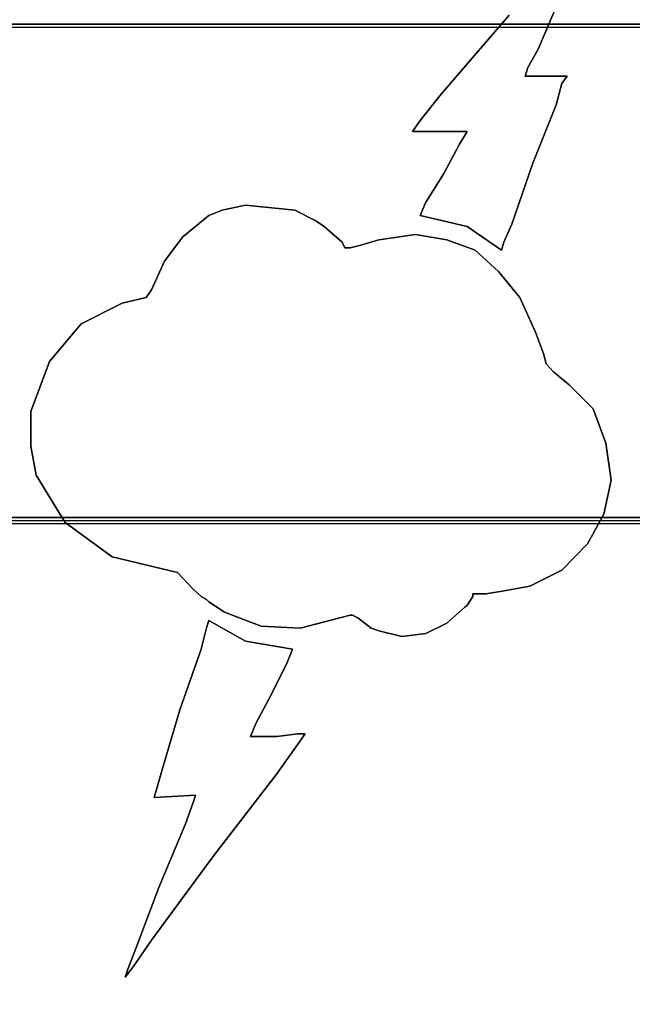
# Model space of a CAD drawing. Header units: millimetres. Extents: x 18084 to 52399, y 38174 to 56392.
# Tile 234 of 250: x 26256.55 to 26263.36, y 53676.11 to 53687.06. Entities that reach past the tile are written whole.
import ezdxf

# ---------------------------------------------------------------- set-up
doc = ezdxf.new("R2010")
doc.units = ezdxf.units.MM
doc.header["$LTSCALE"] = 100
doc.layers.add('30', color=7, linetype='Continuous')
doc.layers.add('45', color=7, linetype='Continuous')

msp = doc.modelspace()

# ---------------------------------------------------------------- linework, layer by layer
at = {"layer": '30', "color": 139}
for points in [[(26293.59, 53687.009), (25858.28, 53687.009), (26293.59, 53687.009)], [(26293.59, 53687.009), (25858.28, 53687.009), (26293.59, 53687.009)], [(25858.28, 53681.524), (26293.59, 53681.524), (25858.28, 53681.524)], [(25858.28, 53681.524), (26293.59, 53681.524), (25858.28, 53681.524)]]:
    msp.add_lwpolyline(points, close=True, dxfattribs=at)
at = {"layer": '30', "color": 7}
msp.add_lwpolyline([(25858.28, 53681.455), (26293.59, 53681.455), (26293.59, 53681.641), (26293.59, 53683.844), (26293.59, 53687.009), (26293.406, 53687.009), (25858.463, 53687.009), (25858.28, 53687.009), (25858.28, 53683.844), (25858.28, 53681.641), (25858.28, 53681.455)], close=True, dxfattribs=at)
msp.add_lwpolyline([(25858.28, 53681.455), (26293.59, 53681.455), (26293.59, 53681.641), (26293.59, 53683.844), (26293.59, 53687.009), (26293.406, 53687.009), (25858.463, 53687.009), (25858.28, 53687.009), (25858.28, 53683.844), (25858.28, 53681.641), (25858.28, 53681.455)], close=True, dxfattribs=at)
msp.add_lwpolyline([(25858.28, 53681.455), (26293.59, 53681.455), (26293.59, 53681.641), (26293.59, 53683.844), (26293.59, 53687.009), (26293.406, 53687.009), (25858.463, 53687.009), (25858.28, 53687.009), (25858.28, 53683.844), (25858.28, 53681.641), (25858.28, 53681.455)], close=True, dxfattribs=at)
msp.add_lwpolyline([(25858.28, 53681.455), (26293.59, 53681.455), (26293.59, 53681.641), (26293.59, 53683.844), (26293.59, 53687.009), (26293.406, 53687.009), (25858.463, 53687.009), (25858.28, 53687.009), (25858.28, 53683.844), (25858.28, 53681.641), (25858.28, 53681.455)], close=True, dxfattribs=at)
msp.add_lwpolyline([(25858.28, 53681.455), (26293.59, 53681.455), (26293.59, 53681.641), (26293.59, 53683.844), (26293.59, 53687.009), (26293.406, 53687.009), (25858.463, 53687.009), (25858.28, 53687.009), (25858.28, 53683.844), (25858.28, 53681.641), (25858.28, 53681.455)], close=True, dxfattribs=at)
msp.add_lwpolyline([(25858.28, 53681.455), (26293.59, 53681.455), (26293.59, 53681.641), (26293.59, 53683.844), (26293.59, 53687.009), (26293.406, 53687.009), (25858.463, 53687.009), (25858.28, 53687.009), (25858.28, 53683.844), (25858.28, 53681.641), (25858.28, 53681.455)], close=True, dxfattribs=at)
at = {"layer": '30', "color": 59}
for points in [[(25858.28, 53681.455), (26293.59, 53681.455), (26293.59, 53681.641), (26293.59, 53683.844), (26293.59, 53687.009), (26293.406, 53687.009), (25858.463, 53687.009), (25858.28, 53687.009), (25858.28, 53683.844), (25858.28, 53681.641), (25858.28, 53681.455)], [(25858.28, 53681.455), (26293.59, 53681.455), (26293.59, 53681.641), (26293.59, 53683.844), (26293.59, 53687.009), (26293.406, 53687.009), (25858.463, 53687.009), (25858.28, 53687.009), (25858.28, 53683.844), (25858.28, 53681.641), (25858.28, 53681.455)], [(25858.312, 53681.49), (26293.555, 53681.49), (26293.555, 53681.674), (26293.555, 53683.849), (26293.555, 53686.974), (26293.371, 53686.974), (25858.496, 53686.974), (25858.312, 53686.974), (25858.312, 53683.849), (25858.312, 53681.674), (25858.312, 53681.49)], [(25858.312, 53681.49), (26293.555, 53681.49), (26293.555, 53681.674), (26293.555, 53683.849), (26293.555, 53686.974), (26293.371, 53686.974), (25858.496, 53686.974), (25858.312, 53686.974), (25858.312, 53683.849), (25858.312, 53681.674), (25858.312, 53681.49)]]:
    msp.add_lwpolyline(points, close=True, dxfattribs=at)
at = {"layer": '30', "color": 7}
msp.add_lwpolyline([(26293.437, 53661.925), (26293.437, 53664.475), (26293.498, 53664.475), (26293.498, 53666.318), (26282.563, 53666.318), (26280.388, 53667.24), (26279.408, 53669.452), (26280.388, 53671.694), (26282.563, 53672.616), (26293.498, 53672.616), (26293.498, 53674.459), (26293.437, 53674.459), (26293.437, 53677.009), (26293.437, 53679.896), (26293.498, 53681.002), (26293.498, 53681.187), (26293.498, 53681.248), (26293.59, 53681.34), (26293.59, 53681.524), (25858.28, 53681.524)], dxfattribs=at)
msp.add_lwpolyline([(26293.437, 53661.925), (26293.437, 53664.475), (26293.498, 53664.475), (26293.498, 53666.318), (26282.563, 53666.318), (26280.388, 53667.24), (26279.408, 53669.452), (26280.388, 53671.694), (26282.563, 53672.616), (26293.498, 53672.616), (26293.498, 53674.459), (26293.437, 53674.459), (26293.437, 53677.009), (26293.437, 53679.896), (26293.498, 53681.002), (26293.498, 53681.187), (26293.498, 53681.248), (26293.59, 53681.34), (26293.59, 53681.524), (25858.28, 53681.524)], dxfattribs=at)
msp.add_lwpolyline([(26293.437, 53661.925), (26293.437, 53664.475), (26293.498, 53664.475), (26293.498, 53666.318), (26282.563, 53666.318), (26280.388, 53667.24), (26279.408, 53669.452), (26280.388, 53671.694), (26282.563, 53672.616), (26293.498, 53672.616), (26293.498, 53674.459), (26293.437, 53674.459), (26293.437, 53677.009), (26293.437, 53679.896), (26293.498, 53681.002), (26293.498, 53681.187), (26293.498, 53681.248), (26293.59, 53681.34), (26293.59, 53681.524), (25858.28, 53681.524)], dxfattribs=at)
msp.add_lwpolyline([(26293.437, 53661.925), (26293.437, 53664.475), (26293.498, 53664.475), (26293.498, 53666.318), (26282.563, 53666.318), (26280.388, 53667.24), (26279.408, 53669.452), (26280.388, 53671.694), (26282.563, 53672.616), (26293.498, 53672.616), (26293.498, 53674.459), (26293.437, 53674.459), (26293.437, 53677.009), (26293.437, 53679.896), (26293.498, 53681.002), (26293.498, 53681.187), (26293.498, 53681.248), (26293.59, 53681.34), (26293.59, 53681.524), (25858.28, 53681.524)], dxfattribs=at)
msp.add_lwpolyline([(26293.437, 53661.925), (26293.437, 53664.475), (26293.498, 53664.475), (26293.498, 53666.318), (26282.563, 53666.318), (26280.388, 53667.24), (26279.408, 53669.452), (26280.388, 53671.694), (26282.563, 53672.616), (26293.498, 53672.616), (26293.498, 53674.459), (26293.437, 53674.459), (26293.437, 53677.009), (26293.437, 53679.896), (26293.498, 53681.002), (26293.498, 53681.187), (26293.498, 53681.248), (26293.59, 53681.34), (26293.59, 53681.524), (25858.28, 53681.524)], dxfattribs=at)
msp.add_lwpolyline([(26293.437, 53661.925), (26293.437, 53664.475), (26293.498, 53664.475), (26293.498, 53666.318), (26282.563, 53666.318), (26280.388, 53667.24), (26279.408, 53669.452), (26280.388, 53671.694), (26282.563, 53672.616), (26293.498, 53672.616), (26293.498, 53674.459), (26293.437, 53674.459), (26293.437, 53677.009), (26293.437, 53679.896), (26293.498, 53681.002), (26293.498, 53681.187), (26293.498, 53681.248), (26293.59, 53681.34), (26293.59, 53681.524), (25858.28, 53681.524)], dxfattribs=at)
at = {"layer": '30', "color": 59}
msp.add_lwpolyline([(26293.437, 53661.925), (26293.437, 53664.475), (26293.498, 53664.475), (26293.498, 53666.318), (26282.563, 53666.318), (26280.388, 53667.24), (26279.408, 53669.452), (26280.388, 53671.694), (26282.563, 53672.616), (26293.498, 53672.616), (26293.498, 53674.459), (26293.437, 53674.459), (26293.437, 53677.009), (26293.437, 53679.896), (26293.498, 53681.002), (26293.498, 53681.187), (26293.498, 53681.248), (26293.59, 53681.34), (26293.59, 53681.524), (25858.28, 53681.524)], dxfattribs=at)
msp.add_lwpolyline([(26293.437, 53661.925), (26293.437, 53664.475), (26293.498, 53664.475), (26293.498, 53666.318), (26282.563, 53666.318), (26280.388, 53667.24), (26279.408, 53669.452), (26280.388, 53671.694), (26282.563, 53672.616), (26293.498, 53672.616), (26293.498, 53674.459), (26293.437, 53674.459), (26293.437, 53677.009), (26293.437, 53679.896), (26293.498, 53681.002), (26293.498, 53681.187), (26293.498, 53681.248), (26293.59, 53681.34), (26293.59, 53681.524), (25858.28, 53681.524)], dxfattribs=at)
at = {"layer": '45', "color": 139}
for p, q in [((26262.603, 53687.407), (26262.314, 53686.73)), ((26262.314, 53686.73), (26262.603, 53687.407)), ((26262.603, 53687.407), (26262.314, 53686.73)), ((26262.314, 53686.73), (26262.603, 53687.407)), ((26261.237, 53686.23), (26261.993, 53687.11)), ((26261.993, 53687.11), (26261.237, 53686.23)), ((26261.237, 53686.23), (26261.993, 53687.11)), ((26261.993, 53687.11), (26261.237, 53686.23)), ((26262.314, 53686.73), (26262.2, 53686.527)), ((26262.2, 53686.527), (26262.314, 53686.73)), ((26262.314, 53686.73), (26262.2, 53686.527)), ((26262.2, 53686.527), (26262.314, 53686.73)), ((26262.2, 53686.527), (26262.168, 53686.433)), ((26262.168, 53686.433), (26262.2, 53686.527)), ((26262.2, 53686.527), (26262.168, 53686.433)), ((26262.168, 53686.433), (26262.2, 53686.527)), ((26262.168, 53686.433), (26262.635, 53686.433)), ((26262.635, 53686.433), (26262.168, 53686.433)), ((26262.168, 53686.433), (26262.635, 53686.433)), ((26262.635, 53686.433), (26262.168, 53686.433)), ((26262.576, 53686.351), (26262.516, 53686.114)), ((26262.516, 53686.114), (26262.576, 53686.351)), ((26262.576, 53686.351), (26262.516, 53686.114)), ((26262.516, 53686.114), (26262.576, 53686.351)), ((26262.635, 53686.433), (26262.576, 53686.351)), ((26262.576, 53686.351), (26262.635, 53686.433)), ((26262.635, 53686.433), (26262.576, 53686.351)), ((26262.576, 53686.351), (26262.635, 53686.433)), ((26262.635, 53686.433), (26262.635, 53686.433)), ((26262.635, 53686.433), (26262.635, 53686.433)), ((26261.003, 53685.938), (26261.237, 53686.23)), ((26261.237, 53686.23), (26261.003, 53685.938)), ((26261.003, 53685.938), (26261.237, 53686.23)), ((26261.237, 53686.23), (26261.003, 53685.938)), ((26262.516, 53686.114), (26262.255, 53685.464)), ((26262.255, 53685.464), (26262.516, 53686.114)), ((26262.516, 53686.114), (26262.255, 53685.464)), ((26262.255, 53685.464), (26262.516, 53686.114)), ((26260.916, 53685.817), (26261.003, 53685.938)), ((26261.003, 53685.938), (26260.916, 53685.817)), ((26260.916, 53685.817), (26261.003, 53685.938)), ((26261.003, 53685.938), (26260.916, 53685.817)), ((26261.003, 53685.817), (26260.916, 53685.817)), ((26260.916, 53685.817), (26261.003, 53685.817)), ((26261.003, 53685.817), (26260.916, 53685.817)), ((26260.916, 53685.817), (26261.003, 53685.817)), ((26261.205, 53685.817), (26261.003, 53685.817)), ((26261.003, 53685.817), (26261.205, 53685.817)), ((26261.205, 53685.817), (26261.003, 53685.817)), ((26261.003, 53685.817), (26261.205, 53685.817)), ((26261.411, 53685.817), (26261.205, 53685.817)), ((26261.205, 53685.817), (26261.411, 53685.817)), ((26261.411, 53685.817), (26261.205, 53685.817)), ((26261.205, 53685.817), (26261.411, 53685.817)), ((26261.526, 53685.817), (26261.411, 53685.817)), ((26261.411, 53685.817), (26261.526, 53685.817)), ((26261.526, 53685.817), (26261.411, 53685.817)), ((26261.411, 53685.817), (26261.526, 53685.817)), ((26261.438, 53685.674), (26261.526, 53685.817)), ((26261.526, 53685.817), (26261.438, 53685.674)), ((26261.438, 53685.674), (26261.526, 53685.817)), ((26261.526, 53685.817), (26261.438, 53685.674)), ((26261.264, 53685.349), (26261.438, 53685.674)), ((26261.438, 53685.674), (26261.264, 53685.349)), ((26261.264, 53685.349), (26261.438, 53685.674)), ((26261.438, 53685.674), (26261.264, 53685.349)), ((26262.255, 53685.464), (26262.021, 53684.787)), ((26262.021, 53684.787), (26262.255, 53685.464)), ((26262.255, 53685.464), (26262.021, 53684.787)), ((26262.021, 53684.787), (26262.255, 53685.464)), ((26261.063, 53685.024), (26261.264, 53685.349)), ((26261.264, 53685.349), (26261.063, 53685.024)), ((26261.063, 53685.024), (26261.264, 53685.349)), ((26261.264, 53685.349), (26261.063, 53685.024)), ((26261.003, 53684.881), (26261.063, 53685.024)), ((26261.063, 53685.024), (26261.003, 53684.881)), ((26261.003, 53684.881), (26261.063, 53685.024)), ((26261.063, 53685.024), (26261.003, 53684.881)), ((26258.653, 53684.882), (26258.8, 53684.942)), ((26258.653, 53684.882), (26258.8, 53684.942)), ((26258.8, 53684.942), (26259.061, 53684.997)), ((26258.8, 53684.942), (26259.061, 53684.997)), ((26259.061, 53684.997), (26259.609, 53684.942)), ((26259.061, 53684.997), (26259.609, 53684.942)), ((26259.609, 53684.942), (26259.843, 53684.821)), ((26259.609, 53684.942), (26259.843, 53684.821)), ((26258.365, 53684.645), (26258.653, 53684.882)), ((26258.365, 53684.645), (26258.653, 53684.882)), ((26259.843, 53684.821), (26259.935, 53684.76)), ((26259.843, 53684.821), (26259.935, 53684.76)), ((26261.526, 53684.76), (26261.003, 53684.881)), ((26261.003, 53684.881), (26261.526, 53684.76)), ((26261.526, 53684.76), (26261.003, 53684.881)), ((26261.003, 53684.881), (26261.526, 53684.76)), ((26259.935, 53684.76), (26260.136, 53684.584)), ((26259.935, 53684.76), (26260.136, 53684.584)), ((26261.906, 53684.496), (26261.526, 53684.76)), ((26261.526, 53684.76), (26261.906, 53684.496)), ((26261.526, 53684.76), (26261.526, 53684.76)), ((26261.906, 53684.496), (26261.526, 53684.76)), ((26261.526, 53684.76), (26261.906, 53684.496)), ((26261.526, 53684.76), (26261.526, 53684.76)), ((26262.021, 53684.787), (26261.934, 53684.584)), ((26261.934, 53684.584), (26262.021, 53684.787)), ((26262.021, 53684.787), (26261.934, 53684.584)), ((26261.934, 53684.584), (26262.021, 53684.787)), ((26258.159, 53684.375), (26258.365, 53684.645)), ((26258.159, 53684.375), (26258.365, 53684.645)), ((26260.136, 53684.584), (26260.164, 53684.524)), ((26260.136, 53684.584), (26260.164, 53684.524)), ((26260.343, 53684.551), (26260.544, 53684.612)), ((26260.343, 53684.551), (26260.544, 53684.612)), ((26260.544, 53684.612), (26260.951, 53684.672)), ((26260.544, 53684.612), (26260.951, 53684.672)), ((26260.951, 53684.672), (26261.299, 53684.612)), ((26260.951, 53684.672), (26261.299, 53684.612)), ((26261.299, 53684.612), (26261.614, 53684.496)), ((26261.299, 53684.612), (26261.614, 53684.496)), ((26261.934, 53684.584), (26261.906, 53684.496)), ((26261.906, 53684.496), (26261.934, 53684.584)), ((26261.934, 53684.584), (26261.906, 53684.496)), ((26261.906, 53684.496), (26261.934, 53684.584)), ((26260.164, 53684.524), (26260.223, 53684.524)), ((26260.164, 53684.524), (26260.223, 53684.524)), ((26260.223, 53684.524), (26260.343, 53684.551)), ((26260.223, 53684.524), (26260.343, 53684.551)), ((26261.614, 53684.496), (26261.875, 53684.26)), ((26261.614, 53684.496), (26261.875, 53684.26)), ((26258.017, 53684.056), (26258.159, 53684.375)), ((26258.017, 53684.056), (26258.159, 53684.375)), ((26261.875, 53684.26), (26262.109, 53683.968)), ((26261.875, 53684.26), (26262.109, 53683.968)), ((26257.958, 53683.968), (26258.017, 53684.056)), ((26257.958, 53683.968), (26258.017, 53684.056)), ((26257.691, 53683.908), (26257.958, 53683.968)), ((26257.691, 53683.908), (26257.958, 53683.968)), ((26262.109, 53683.968), (26262.283, 53683.583)), ((26262.109, 53683.968), (26262.283, 53683.583)), ((26257.235, 53683.677), (26257.691, 53683.908)), ((26257.235, 53683.677), (26257.691, 53683.908)), ((26256.882, 53683.259), (26257.235, 53683.677)), ((26256.882, 53683.259), (26257.235, 53683.677)), ((26262.283, 53683.583), (26262.375, 53683.347)), ((26262.283, 53683.583), (26262.375, 53683.347)), ((26256.675, 53682.703), (26256.882, 53683.259)), ((26256.675, 53682.703), (26256.882, 53683.259)), ((26262.375, 53683.347), (26262.402, 53683.231)), ((26262.375, 53683.347), (26262.402, 53683.231)), ((26262.402, 53683.231), (26262.484, 53683.143)), ((26262.402, 53683.231), (26262.484, 53683.143)), ((26262.484, 53683.143), (26262.658, 53683)), ((26262.484, 53683.143), (26262.658, 53683)), ((26262.658, 53683), (26262.924, 53682.731)), ((26262.658, 53683), (26262.924, 53682.731)), ((26262.924, 53682.731), (26263.065, 53682.351)), ((26262.924, 53682.731), (26263.065, 53682.351)), ((26256.675, 53682.318), (26256.675, 53682.703)), ((26256.675, 53682.318), (26256.675, 53682.703)), ((26256.735, 53681.994), (26256.675, 53682.318)), ((26256.735, 53681.994), (26256.675, 53682.318)), ((26263.065, 53682.351), (26263.125, 53681.939)), ((26263.065, 53682.351), (26263.125, 53681.939)), ((26257.056, 53681.466), (26256.735, 53681.994)), ((26257.056, 53681.466), (26256.735, 53681.994)), ((26263.125, 53681.939), (26263.043, 53681.559)), ((26263.125, 53681.939), (26263.043, 53681.559)), ((26263.043, 53681.559), (26262.864, 53681.229)), ((26263.043, 53681.559), (26262.864, 53681.229)), ((26257.577, 53681.086), (26257.056, 53681.466)), ((26257.577, 53681.086), (26257.056, 53681.466)), ((26262.864, 53681.229), (26262.576, 53680.937)), ((26262.864, 53681.229), (26262.576, 53680.937)), ((26258.305, 53680.91), (26257.577, 53681.086)), ((26258.305, 53680.91), (26257.577, 53681.086)), ((26258.479, 53680.728), (26258.305, 53680.91)), ((26258.305, 53680.91), (26258.305, 53680.91)), ((26258.479, 53680.728), (26258.305, 53680.91)), ((26258.305, 53680.91), (26258.305, 53680.91)), ((26262.576, 53680.937), (26262.223, 53680.761)), ((26262.576, 53680.937), (26262.223, 53680.761)), ((26262.223, 53680.761), (26261.935, 53680.706)), ((26262.223, 53680.761), (26261.935, 53680.706)), ((26258.566, 53680.646), (26258.479, 53680.728)), ((26258.566, 53680.646), (26258.479, 53680.728)), ((26258.626, 53680.613), (26258.566, 53680.646)), ((26258.626, 53680.613), (26258.566, 53680.646)), ((26261.587, 53680.646), (26261.527, 53680.552)), ((26261.587, 53680.646), (26261.527, 53680.552)), ((26261.734, 53680.673), (26261.587, 53680.673)), ((26261.587, 53680.673), (26261.587, 53680.646)), ((26261.734, 53680.673), (26261.587, 53680.673)), ((26261.587, 53680.673), (26261.587, 53680.646)), ((26261.935, 53680.706), (26261.734, 53680.673)), ((26261.935, 53680.706), (26261.734, 53680.673)), ((26258.653, 53680.585), (26258.626, 53680.613)), ((26258.653, 53680.585), (26258.626, 53680.613)), ((26258.827, 53680.47), (26258.653, 53680.585)), ((26258.827, 53680.47), (26258.653, 53680.585)), ((26261.5, 53680.525), (26261.299, 53680.349)), ((26261.5, 53680.525), (26261.299, 53680.349)), ((26261.527, 53680.552), (26261.5, 53680.525)), ((26261.527, 53680.552), (26261.5, 53680.525)), ((26259.235, 53680.316), (26258.827, 53680.47)), ((26259.235, 53680.316), (26258.827, 53680.47)), ((26260.223, 53680.437), (26260.109, 53680.409)), ((26260.223, 53680.437), (26260.109, 53680.409)), ((26260.251, 53680.437), (26260.223, 53680.437)), ((26260.251, 53680.437), (26260.223, 53680.437)), ((26260.31, 53680.409), (26260.251, 53680.437)), ((26260.31, 53680.409), (26260.251, 53680.437)), ((26258.626, 53680.296), (26258.653, 53680.379)), ((26258.626, 53680.296), (26258.653, 53680.379)), ((26258.653, 53680.379), (26259.061, 53680.148)), ((26258.653, 53680.379), (26259.061, 53680.148)), ((26259.669, 53680.294), (26259.235, 53680.316)), ((26259.669, 53680.294), (26259.235, 53680.316)), ((26260.109, 53680.409), (26259.669, 53680.294)), ((26260.109, 53680.409), (26259.669, 53680.294)), ((26260.457, 53680.294), (26260.31, 53680.409)), ((26260.457, 53680.294), (26260.31, 53680.409)), ((26261.299, 53680.349), (26261.066, 53680.233)), ((26261.299, 53680.349), (26261.066, 53680.233)), ((26258.566, 53680.06), (26258.626, 53680.296)), ((26258.566, 53680.06), (26258.626, 53680.296)), ((26260.544, 53680.261), (26260.457, 53680.294)), ((26260.544, 53680.261), (26260.457, 53680.294)), ((26260.799, 53680.2), (26260.544, 53680.261)), ((26260.799, 53680.2), (26260.544, 53680.261)), ((26261.066, 53680.233), (26260.799, 53680.2)), ((26261.066, 53680.233), (26260.799, 53680.2)), ((26259.061, 53680.148), (26259.582, 53680.06)), ((26259.061, 53680.148), (26259.582, 53680.06)), ((26258.332, 53679.383), (26258.566, 53680.06)), ((26258.332, 53679.383), (26258.566, 53680.06)), ((26259.582, 53680.06), (26259.523, 53679.911)), ((26259.582, 53680.06), (26259.523, 53679.911)), ((26259.523, 53679.911), (26259.349, 53679.559)), ((26259.523, 53679.911), (26259.349, 53679.559)), ((26259.349, 53679.559), (26259.175, 53679.234)), ((26259.349, 53679.559), (26259.175, 53679.234)), ((26258.131, 53678.706), (26258.332, 53679.383)), ((26258.131, 53678.706), (26258.332, 53679.383)), ((26259.175, 53679.234), (26259.115, 53679.086)), ((26259.175, 53679.234), (26259.115, 53679.086)), ((26259.409, 53679.086), (26259.642, 53679.119)), ((26259.409, 53679.086), (26259.642, 53679.119)), ((26259.642, 53679.119), (26259.724, 53679.119)), ((26259.724, 53679.119), (26259.642, 53679.003)), ((26259.642, 53679.119), (26259.724, 53679.119)), ((26259.724, 53679.119), (26259.642, 53679.003)), ((26259.115, 53679.086), (26259.207, 53679.086)), ((26259.115, 53679.086), (26259.207, 53679.086)), ((26259.207, 53679.086), (26259.409, 53679.086)), ((26259.207, 53679.086), (26259.409, 53679.086)), ((26259.642, 53679.003), (26259.409, 53678.673)), ((26259.642, 53679.003), (26259.409, 53678.673)), ((26258.072, 53678.497), (26258.131, 53678.706)), ((26258.072, 53678.497), (26258.131, 53678.706)), ((26259.409, 53678.673), (26258.707, 53677.765)), ((26259.409, 53678.673), (26258.707, 53677.765)), ((26258.044, 53678.409), (26258.072, 53678.497)), ((26258.044, 53678.409), (26258.072, 53678.497)), ((26258.506, 53678.436), (26258.044, 53678.409)), ((26258.506, 53678.436), (26258.044, 53678.409)), ((26258.044, 53678.409), (26258.044, 53678.409)), ((26258.044, 53678.409), (26258.044, 53678.409)), ((26258.392, 53678.117), (26258.479, 53678.354)), ((26258.392, 53678.117), (26258.479, 53678.354)), ((26258.479, 53678.354), (26258.506, 53678.436)), ((26258.479, 53678.354), (26258.506, 53678.436)), ((26258.099, 53677.407), (26258.392, 53678.117)), ((26258.099, 53677.407), (26258.392, 53678.117)), ((26258.707, 53677.765), (26258.017, 53676.824)), ((26258.707, 53677.765), (26258.017, 53676.824)), ((26257.843, 53676.73), (26258.099, 53677.407)), ((26257.843, 53676.73), (26258.099, 53677.407)), ((26258.017, 53676.824), (26257.811, 53676.527)), ((26258.017, 53676.824), (26257.811, 53676.527)), ((26257.751, 53676.499), (26257.843, 53676.73)), ((26257.751, 53676.499), (26257.843, 53676.73)), ((26257.811, 53676.527), (26257.724, 53676.411)), ((26257.811, 53676.527), (26257.724, 53676.411)), ((26257.724, 53676.411), (26257.751, 53676.499)), ((26257.724, 53676.411), (26257.751, 53676.499))]:
    msp.add_line(p, q, dxfattribs=at)
at = {"layer": '45', "color": 7}
for p, q in [((26262.314, 53686.73), (26262.603, 53687.407)), ((26262.314, 53686.73), (26262.603, 53687.407)), ((26261.993, 53687.11), (26261.237, 53686.23)), ((26261.993, 53687.11), (26261.237, 53686.23)), ((26262.2, 53686.527), (26262.314, 53686.73)), ((26262.2, 53686.527), (26262.314, 53686.73)), ((26262.168, 53686.433), (26262.2, 53686.527)), ((26262.168, 53686.433), (26262.2, 53686.527)), ((26262.635, 53686.433), (26262.168, 53686.433)), ((26262.635, 53686.433), (26262.168, 53686.433)), ((26262.516, 53686.114), (26262.576, 53686.351)), ((26262.516, 53686.114), (26262.576, 53686.351)), ((26262.576, 53686.351), (26262.635, 53686.433)), ((26262.576, 53686.351), (26262.635, 53686.433)), ((26261.237, 53686.23), (26261.003, 53685.938)), ((26261.237, 53686.23), (26261.003, 53685.938)), ((26262.255, 53685.464), (26262.516, 53686.114)), ((26262.255, 53685.464), (26262.516, 53686.114)), ((26261.003, 53685.938), (26260.916, 53685.817)), ((26261.003, 53685.938), (26260.916, 53685.817)), ((26260.916, 53685.817), (26261.003, 53685.817)), ((26260.916, 53685.817), (26261.003, 53685.817)), ((26261.003, 53685.817), (26261.205, 53685.817)), ((26261.003, 53685.817), (26261.205, 53685.817)), ((26261.205, 53685.817), (26261.411, 53685.817)), ((26261.205, 53685.817), (26261.411, 53685.817)), ((26261.411, 53685.817), (26261.526, 53685.817)), ((26261.411, 53685.817), (26261.526, 53685.817)), ((26261.526, 53685.817), (26261.438, 53685.674)), ((26261.526, 53685.817), (26261.438, 53685.674)), ((26261.438, 53685.674), (26261.264, 53685.349)), ((26261.438, 53685.674), (26261.264, 53685.349)), ((26262.021, 53684.787), (26262.255, 53685.464)), ((26262.021, 53684.787), (26262.255, 53685.464)), ((26261.264, 53685.349), (26261.063, 53685.024)), ((26261.264, 53685.349), (26261.063, 53685.024)), ((26261.063, 53685.024), (26261.003, 53684.881)), ((26261.063, 53685.024), (26261.003, 53684.881)), ((26258.8, 53684.942), (26258.653, 53684.882)), ((26258.8, 53684.942), (26258.653, 53684.882)), ((26259.061, 53684.997), (26258.8, 53684.942)), ((26259.061, 53684.997), (26258.8, 53684.942)), ((26259.609, 53684.942), (26259.061, 53684.997)), ((26259.609, 53684.942), (26259.061, 53684.997)), ((26259.843, 53684.821), (26259.609, 53684.942)), ((26259.843, 53684.821), (26259.609, 53684.942)), ((26258.653, 53684.882), (26258.365, 53684.645)), ((26258.653, 53684.882), (26258.365, 53684.645)), ((26259.935, 53684.76), (26259.843, 53684.821)), ((26259.935, 53684.76), (26259.843, 53684.821)), ((26261.003, 53684.881), (26261.526, 53684.76)), ((26261.003, 53684.881), (26261.526, 53684.76)), ((26260.136, 53684.584), (26259.935, 53684.76)), ((26260.136, 53684.584), (26259.935, 53684.76)), ((26261.526, 53684.76), (26261.906, 53684.496)), ((26261.526, 53684.76), (26261.526, 53684.76)), ((26261.526, 53684.76), (26261.906, 53684.496)), ((26261.526, 53684.76), (26261.526, 53684.76)), ((26261.934, 53684.584), (26262.021, 53684.787)), ((26261.934, 53684.584), (26262.021, 53684.787)), ((26258.365, 53684.645), (26258.159, 53684.375)), ((26258.365, 53684.645), (26258.159, 53684.375)), ((26260.164, 53684.524), (26260.136, 53684.584)), ((26260.164, 53684.524), (26260.136, 53684.584)), ((26260.544, 53684.612), (26260.343, 53684.551)), ((26260.544, 53684.612), (26260.343, 53684.551)), ((26260.951, 53684.672), (26260.544, 53684.612)), ((26260.951, 53684.672), (26260.544, 53684.612)), ((26261.299, 53684.612), (26260.951, 53684.672)), ((26261.299, 53684.612), (26260.951, 53684.672)), ((26261.614, 53684.496), (26261.299, 53684.612)), ((26261.614, 53684.496), (26261.299, 53684.612)), ((26261.906, 53684.496), (26261.934, 53684.584)), ((26261.906, 53684.496), (26261.934, 53684.584)), ((26260.223, 53684.524), (26260.164, 53684.524)), ((26260.223, 53684.524), (26260.164, 53684.524)), ((26260.343, 53684.551), (26260.223, 53684.524)), ((26260.343, 53684.551), (26260.223, 53684.524)), ((26261.875, 53684.26), (26261.614, 53684.496)), ((26261.614, 53684.496), (26261.614, 53684.496)), ((26261.875, 53684.26), (26261.614, 53684.496)), ((26261.614, 53684.496), (26261.614, 53684.496)), ((26258.159, 53684.375), (26258.017, 53684.056)), ((26258.159, 53684.375), (26258.017, 53684.056)), ((26262.109, 53683.968), (26261.875, 53684.26)), ((26262.109, 53683.968), (26261.875, 53684.26)), ((26258.017, 53684.056), (26257.958, 53683.968)), ((26258.017, 53684.056), (26257.958, 53683.968)), ((26257.958, 53683.968), (26257.691, 53683.908)), ((26257.958, 53683.968), (26257.691, 53683.908)), ((26262.283, 53683.583), (26262.109, 53683.968)), ((26262.283, 53683.583), (26262.109, 53683.968)), ((26257.691, 53683.908), (26257.235, 53683.677)), ((26257.691, 53683.908), (26257.235, 53683.677)), ((26257.235, 53683.677), (26256.882, 53683.259)), ((26257.235, 53683.677), (26256.882, 53683.259)), ((26262.375, 53683.347), (26262.283, 53683.583)), ((26262.375, 53683.347), (26262.283, 53683.583)), ((26256.882, 53683.259), (26256.675, 53682.703)), ((26256.882, 53683.259), (26256.675, 53682.703)), ((26262.402, 53683.231), (26262.375, 53683.347)), ((26262.402, 53683.231), (26262.375, 53683.347)), ((26262.484, 53683.143), (26262.402, 53683.231)), ((26262.484, 53683.143), (26262.402, 53683.231)), ((26262.658, 53683), (26262.484, 53683.143)), ((26262.658, 53683), (26262.484, 53683.143)), ((26262.924, 53682.731), (26262.658, 53683)), ((26262.924, 53682.731), (26262.658, 53683)), ((26263.065, 53682.351), (26262.924, 53682.731)), ((26263.065, 53682.351), (26262.924, 53682.731)), ((26256.675, 53682.703), (26256.675, 53682.318)), ((26256.675, 53682.703), (26256.675, 53682.318)), ((26256.675, 53682.318), (26256.735, 53681.994)), ((26256.675, 53682.318), (26256.735, 53681.994)), ((26263.125, 53681.939), (26263.065, 53682.351)), ((26263.125, 53681.939), (26263.065, 53682.351)), ((26256.735, 53681.994), (26257.056, 53681.466)), ((26256.735, 53681.994), (26257.056, 53681.466)), ((26263.043, 53681.559), (26263.125, 53681.939)), ((26263.043, 53681.559), (26263.125, 53681.939)), ((26262.864, 53681.229), (26263.043, 53681.559)), ((26262.864, 53681.229), (26263.043, 53681.559)), ((26257.056, 53681.466), (26257.577, 53681.086)), ((26257.056, 53681.466), (26257.577, 53681.086)), ((26262.576, 53680.937), (26262.864, 53681.229)), ((26262.576, 53680.937), (26262.864, 53681.229)), ((26257.577, 53681.086), (26258.305, 53680.91)), ((26257.577, 53681.086), (26258.305, 53680.91)), ((26258.305, 53680.91), (26258.479, 53680.728)), ((26258.305, 53680.91), (26258.479, 53680.728)), ((26262.223, 53680.761), (26262.576, 53680.937)), ((26262.223, 53680.761), (26262.576, 53680.937)), ((26261.935, 53680.706), (26262.223, 53680.761)), ((26261.935, 53680.706), (26262.223, 53680.761)), ((26258.479, 53680.728), (26258.566, 53680.646)), ((26258.479, 53680.728), (26258.566, 53680.646)), ((26258.566, 53680.646), (26258.626, 53680.613)), ((26258.566, 53680.646), (26258.626, 53680.613)), ((26261.527, 53680.552), (26261.587, 53680.646)), ((26261.527, 53680.552), (26261.587, 53680.646)), ((26261.587, 53680.646), (26261.587, 53680.673)), ((26261.587, 53680.673), (26261.734, 53680.673)), ((26261.587, 53680.646), (26261.587, 53680.673)), ((26261.587, 53680.673), (26261.734, 53680.673)), ((26261.734, 53680.673), (26261.935, 53680.706)), ((26261.734, 53680.673), (26261.935, 53680.706)), ((26258.626, 53680.613), (26258.653, 53680.585)), ((26258.626, 53680.613), (26258.653, 53680.585)), ((26258.653, 53680.585), (26258.827, 53680.47)), ((26258.653, 53680.585), (26258.827, 53680.47)), ((26261.299, 53680.349), (26261.5, 53680.525)), ((26261.299, 53680.349), (26261.5, 53680.525)), ((26261.5, 53680.525), (26261.527, 53680.552)), ((26261.5, 53680.525), (26261.527, 53680.552)), ((26258.827, 53680.47), (26259.235, 53680.316)), ((26258.827, 53680.47), (26259.235, 53680.316)), ((26260.109, 53680.409), (26260.223, 53680.437)), ((26260.109, 53680.409), (26260.223, 53680.437)), ((26260.223, 53680.437), (26260.251, 53680.437)), ((26260.223, 53680.437), (26260.251, 53680.437)), ((26260.251, 53680.437), (26260.31, 53680.409)), ((26260.251, 53680.437), (26260.31, 53680.409)), ((26258.653, 53680.379), (26258.626, 53680.296)), ((26258.653, 53680.379), (26258.626, 53680.296)), ((26259.061, 53680.148), (26258.653, 53680.379)), ((26259.061, 53680.148), (26258.653, 53680.379)), ((26259.235, 53680.316), (26259.669, 53680.294)), ((26259.235, 53680.316), (26259.669, 53680.294)), ((26259.669, 53680.294), (26260.109, 53680.409)), ((26259.669, 53680.294), (26260.109, 53680.409)), ((26260.31, 53680.409), (26260.457, 53680.294)), ((26260.31, 53680.409), (26260.457, 53680.294)), ((26261.066, 53680.233), (26261.299, 53680.349)), ((26261.066, 53680.233), (26261.299, 53680.349)), ((26258.626, 53680.296), (26258.566, 53680.06)), ((26258.626, 53680.296), (26258.566, 53680.06)), ((26260.457, 53680.294), (26260.544, 53680.261)), ((26260.457, 53680.294), (26260.544, 53680.261)), ((26260.544, 53680.261), (26260.799, 53680.2)), ((26260.544, 53680.261), (26260.799, 53680.2)), ((26260.799, 53680.2), (26261.066, 53680.233)), ((26260.799, 53680.2), (26261.066, 53680.233)), ((26259.582, 53680.06), (26259.061, 53680.148)), ((26259.582, 53680.06), (26259.061, 53680.148)), ((26258.566, 53680.06), (26258.332, 53679.383)), ((26258.566, 53680.06), (26258.332, 53679.383)), ((26259.523, 53679.911), (26259.582, 53680.06)), ((26259.523, 53679.911), (26259.582, 53680.06)), ((26259.582, 53680.06), (26259.582, 53680.06)), ((26259.582, 53680.06), (26259.582, 53680.06)), ((26259.349, 53679.559), (26259.523, 53679.911)), ((26259.349, 53679.559), (26259.523, 53679.911)), ((26259.175, 53679.234), (26259.349, 53679.559)), ((26259.175, 53679.234), (26259.349, 53679.559)), ((26258.332, 53679.383), (26258.131, 53678.706)), ((26258.332, 53679.383), (26258.131, 53678.706)), ((26259.115, 53679.086), (26259.175, 53679.234)), ((26259.115, 53679.086), (26259.175, 53679.234)), ((26259.642, 53679.119), (26259.409, 53679.086)), ((26259.642, 53679.119), (26259.409, 53679.086)), ((26259.642, 53679.003), (26259.724, 53679.119)), ((26259.724, 53679.119), (26259.642, 53679.119)), ((26259.642, 53679.003), (26259.724, 53679.119)), ((26259.724, 53679.119), (26259.642, 53679.119)), ((26259.207, 53679.086), (26259.115, 53679.086)), ((26259.207, 53679.086), (26259.115, 53679.086)), ((26259.409, 53679.086), (26259.207, 53679.086)), ((26259.409, 53679.086), (26259.207, 53679.086)), ((26259.409, 53678.673), (26259.642, 53679.003)), ((26259.409, 53678.673), (26259.642, 53679.003)), ((26258.131, 53678.706), (26258.072, 53678.497)), ((26258.131, 53678.706), (26258.072, 53678.497)), ((26258.707, 53677.765), (26259.409, 53678.673)), ((26258.707, 53677.765), (26259.409, 53678.673)), ((26258.072, 53678.497), (26258.044, 53678.409)), ((26258.072, 53678.497), (26258.044, 53678.409)), ((26258.044, 53678.409), (26258.506, 53678.436)), ((26258.044, 53678.409), (26258.506, 53678.436)), ((26258.479, 53678.354), (26258.392, 53678.117)), ((26258.479, 53678.354), (26258.392, 53678.117)), ((26258.506, 53678.436), (26258.479, 53678.354)), ((26258.506, 53678.436), (26258.479, 53678.354)), ((26258.392, 53678.117), (26258.099, 53677.407)), ((26258.392, 53678.117), (26258.099, 53677.407)), ((26258.017, 53676.824), (26258.707, 53677.765)), ((26258.017, 53676.824), (26258.707, 53677.765)), ((26258.099, 53677.407), (26257.843, 53676.73)), ((26258.099, 53677.407), (26257.843, 53676.73)), ((26257.811, 53676.527), (26258.017, 53676.824)), ((26257.811, 53676.527), (26258.017, 53676.824)), ((26257.843, 53676.73), (26257.751, 53676.499)), ((26257.843, 53676.73), (26257.751, 53676.499)), ((26257.724, 53676.411), (26257.811, 53676.527)), ((26257.724, 53676.411), (26257.811, 53676.527)), ((26257.751, 53676.499), (26257.724, 53676.411)), ((26257.751, 53676.499), (26257.724, 53676.411))]:
    msp.add_line(p, q, dxfattribs=at)
at = {"layer": '45', "color": 254}
for p, q in [((26262.314, 53686.73), (26262.603, 53687.407)), ((26262.314, 53686.73), (26262.603, 53687.407)), ((26261.993, 53687.11), (26261.237, 53686.23)), ((26261.993, 53687.11), (26261.237, 53686.23)), ((26262.2, 53686.527), (26262.314, 53686.73)), ((26262.2, 53686.527), (26262.314, 53686.73)), ((26262.168, 53686.433), (26262.2, 53686.527)), ((26262.168, 53686.433), (26262.2, 53686.527)), ((26262.635, 53686.433), (26262.168, 53686.433)), ((26262.635, 53686.433), (26262.168, 53686.433)), ((26262.516, 53686.114), (26262.576, 53686.351)), ((26262.516, 53686.114), (26262.576, 53686.351)), ((26262.576, 53686.351), (26262.635, 53686.433)), ((26262.576, 53686.351), (26262.635, 53686.433)), ((26261.237, 53686.23), (26261.003, 53685.938)), ((26261.237, 53686.23), (26261.003, 53685.938)), ((26262.255, 53685.464), (26262.516, 53686.114)), ((26262.255, 53685.464), (26262.516, 53686.114)), ((26261.003, 53685.938), (26260.916, 53685.817)), ((26261.003, 53685.938), (26260.916, 53685.817)), ((26260.916, 53685.817), (26261.003, 53685.817)), ((26260.916, 53685.817), (26261.003, 53685.817)), ((26261.003, 53685.817), (26261.205, 53685.817)), ((26261.003, 53685.817), (26261.205, 53685.817)), ((26261.205, 53685.817), (26261.411, 53685.817)), ((26261.205, 53685.817), (26261.411, 53685.817)), ((26261.411, 53685.817), (26261.526, 53685.817)), ((26261.411, 53685.817), (26261.526, 53685.817)), ((26261.526, 53685.817), (26261.438, 53685.674)), ((26261.526, 53685.817), (26261.438, 53685.674)), ((26261.438, 53685.674), (26261.264, 53685.349)), ((26261.438, 53685.674), (26261.264, 53685.349)), ((26262.021, 53684.787), (26262.255, 53685.464)), ((26262.021, 53684.787), (26262.255, 53685.464)), ((26261.264, 53685.349), (26261.063, 53685.024)), ((26261.264, 53685.349), (26261.063, 53685.024)), ((26261.063, 53685.024), (26261.003, 53684.881)), ((26261.063, 53685.024), (26261.003, 53684.881)), ((26258.8, 53684.942), (26258.653, 53684.882)), ((26258.8, 53684.942), (26258.653, 53684.882)), ((26258.8, 53684.942), (26258.653, 53684.882)), ((26258.8, 53684.942), (26258.653, 53684.882)), ((26259.061, 53684.997), (26258.8, 53684.942)), ((26259.061, 53684.997), (26258.8, 53684.942)), ((26259.061, 53684.997), (26258.8, 53684.942)), ((26259.061, 53684.997), (26258.8, 53684.942)), ((26259.609, 53684.942), (26259.061, 53684.997)), ((26259.609, 53684.942), (26259.061, 53684.997)), ((26259.609, 53684.942), (26259.061, 53684.997)), ((26259.609, 53684.942), (26259.061, 53684.997)), ((26259.843, 53684.821), (26259.609, 53684.942)), ((26259.843, 53684.821), (26259.609, 53684.942)), ((26259.843, 53684.821), (26259.609, 53684.942)), ((26259.843, 53684.821), (26259.609, 53684.942)), ((26258.653, 53684.882), (26258.365, 53684.645)), ((26258.653, 53684.882), (26258.365, 53684.645)), ((26258.653, 53684.882), (26258.365, 53684.645)), ((26258.653, 53684.882), (26258.365, 53684.645)), ((26259.935, 53684.76), (26259.843, 53684.821)), ((26259.935, 53684.76), (26259.843, 53684.821)), ((26259.935, 53684.76), (26259.843, 53684.821)), ((26259.935, 53684.76), (26259.843, 53684.821)), ((26261.003, 53684.881), (26261.526, 53684.76)), ((26261.003, 53684.881), (26261.526, 53684.76)), ((26260.136, 53684.584), (26259.935, 53684.76)), ((26260.136, 53684.584), (26259.935, 53684.76)), ((26260.136, 53684.584), (26259.935, 53684.76)), ((26260.136, 53684.584), (26259.935, 53684.76)), ((26261.526, 53684.76), (26261.906, 53684.496)), ((26261.526, 53684.76), (26261.526, 53684.76)), ((26261.526, 53684.76), (26261.906, 53684.496)), ((26261.526, 53684.76), (26261.526, 53684.76)), ((26261.934, 53684.584), (26262.021, 53684.787)), ((26261.934, 53684.584), (26262.021, 53684.787)), ((26258.365, 53684.645), (26258.159, 53684.375)), ((26258.365, 53684.645), (26258.159, 53684.375)), ((26258.365, 53684.645), (26258.159, 53684.375)), ((26258.365, 53684.645), (26258.159, 53684.375)), ((26260.164, 53684.524), (26260.136, 53684.584)), ((26260.164, 53684.524), (26260.136, 53684.584)), ((26260.164, 53684.524), (26260.136, 53684.584)), ((26260.164, 53684.524), (26260.136, 53684.584)), ((26260.544, 53684.612), (26260.343, 53684.551)), ((26260.544, 53684.612), (26260.343, 53684.551)), ((26260.544, 53684.612), (26260.343, 53684.551)), ((26260.544, 53684.612), (26260.343, 53684.551)), ((26260.951, 53684.672), (26260.544, 53684.612)), ((26260.951, 53684.672), (26260.544, 53684.612)), ((26260.951, 53684.672), (26260.544, 53684.612)), ((26260.951, 53684.672), (26260.544, 53684.612)), ((26261.299, 53684.612), (26260.951, 53684.672)), ((26261.299, 53684.612), (26260.951, 53684.672)), ((26261.299, 53684.612), (26260.951, 53684.672)), ((26261.299, 53684.612), (26260.951, 53684.672)), ((26261.614, 53684.496), (26261.299, 53684.612)), ((26261.614, 53684.496), (26261.299, 53684.612)), ((26261.614, 53684.496), (26261.299, 53684.612)), ((26261.614, 53684.496), (26261.299, 53684.612)), ((26261.906, 53684.496), (26261.934, 53684.584)), ((26261.906, 53684.496), (26261.934, 53684.584)), ((26260.223, 53684.524), (26260.164, 53684.524)), ((26260.223, 53684.524), (26260.164, 53684.524)), ((26260.223, 53684.524), (26260.164, 53684.524)), ((26260.223, 53684.524), (26260.164, 53684.524)), ((26260.343, 53684.551), (26260.223, 53684.524)), ((26260.343, 53684.551), (26260.223, 53684.524)), ((26260.343, 53684.551), (26260.223, 53684.524)), ((26260.343, 53684.551), (26260.223, 53684.524)), ((26261.875, 53684.26), (26261.614, 53684.496)), ((26261.614, 53684.496), (26261.614, 53684.496)), ((26261.875, 53684.26), (26261.614, 53684.496)), ((26261.614, 53684.496), (26261.614, 53684.496)), ((26261.875, 53684.26), (26261.614, 53684.496)), ((26261.614, 53684.496), (26261.614, 53684.496)), ((26261.875, 53684.26), (26261.614, 53684.496)), ((26261.614, 53684.496), (26261.614, 53684.496)), ((26258.159, 53684.375), (26258.017, 53684.056)), ((26258.159, 53684.375), (26258.017, 53684.056)), ((26258.159, 53684.375), (26258.017, 53684.056)), ((26258.159, 53684.375), (26258.017, 53684.056)), ((26262.109, 53683.968), (26261.875, 53684.26)), ((26262.109, 53683.968), (26261.875, 53684.26)), ((26262.109, 53683.968), (26261.875, 53684.26)), ((26262.109, 53683.968), (26261.875, 53684.26)), ((26258.017, 53684.056), (26257.958, 53683.968)), ((26258.017, 53684.056), (26257.958, 53683.968)), ((26258.017, 53684.056), (26257.958, 53683.968)), ((26258.017, 53684.056), (26257.958, 53683.968)), ((26257.958, 53683.968), (26257.691, 53683.908)), ((26257.958, 53683.968), (26257.691, 53683.908)), ((26257.958, 53683.968), (26257.691, 53683.908)), ((26257.958, 53683.968), (26257.691, 53683.908)), ((26262.283, 53683.583), (26262.109, 53683.968)), ((26262.283, 53683.583), (26262.109, 53683.968)), ((26262.283, 53683.583), (26262.109, 53683.968)), ((26262.283, 53683.583), (26262.109, 53683.968)), ((26257.691, 53683.908), (26257.235, 53683.677)), ((26257.691, 53683.908), (26257.235, 53683.677)), ((26257.691, 53683.908), (26257.235, 53683.677)), ((26257.691, 53683.908), (26257.235, 53683.677)), ((26257.235, 53683.677), (26256.882, 53683.259)), ((26257.235, 53683.677), (26256.882, 53683.259)), ((26257.235, 53683.677), (26256.882, 53683.259)), ((26257.235, 53683.677), (26256.882, 53683.259)), ((26262.375, 53683.347), (26262.283, 53683.583)), ((26262.375, 53683.347), (26262.283, 53683.583)), ((26262.375, 53683.347), (26262.283, 53683.583)), ((26262.375, 53683.347), (26262.283, 53683.583)), ((26256.882, 53683.259), (26256.675, 53682.703)), ((26256.882, 53683.259), (26256.675, 53682.703)), ((26256.882, 53683.259), (26256.675, 53682.703)), ((26256.882, 53683.259), (26256.675, 53682.703)), ((26262.402, 53683.231), (26262.375, 53683.347)), ((26262.402, 53683.231), (26262.375, 53683.347)), ((26262.402, 53683.231), (26262.375, 53683.347)), ((26262.402, 53683.231), (26262.375, 53683.347)), ((26262.484, 53683.143), (26262.402, 53683.231)), ((26262.484, 53683.143), (26262.402, 53683.231)), ((26262.484, 53683.143), (26262.402, 53683.231)), ((26262.484, 53683.143), (26262.402, 53683.231)), ((26262.658, 53683), (26262.484, 53683.143)), ((26262.658, 53683), (26262.484, 53683.143)), ((26262.658, 53683), (26262.484, 53683.143)), ((26262.658, 53683), (26262.484, 53683.143)), ((26262.924, 53682.731), (26262.658, 53683)), ((26262.924, 53682.731), (26262.658, 53683)), ((26262.924, 53682.731), (26262.658, 53683)), ((26262.924, 53682.731), (26262.658, 53683)), ((26263.065, 53682.351), (26262.924, 53682.731)), ((26263.065, 53682.351), (26262.924, 53682.731)), ((26263.065, 53682.351), (26262.924, 53682.731)), ((26263.065, 53682.351), (26262.924, 53682.731)), ((26256.675, 53682.703), (26256.675, 53682.318)), ((26256.675, 53682.703), (26256.675, 53682.318)), ((26256.675, 53682.703), (26256.675, 53682.318)), ((26256.675, 53682.703), (26256.675, 53682.318)), ((26256.675, 53682.318), (26256.735, 53681.994)), ((26256.675, 53682.318), (26256.735, 53681.994)), ((26256.675, 53682.318), (26256.735, 53681.994)), ((26256.675, 53682.318), (26256.735, 53681.994)), ((26263.125, 53681.939), (26263.065, 53682.351)), ((26263.125, 53681.939), (26263.065, 53682.351)), ((26263.125, 53681.939), (26263.065, 53682.351)), ((26263.125, 53681.939), (26263.065, 53682.351)), ((26256.735, 53681.994), (26257.056, 53681.466)), ((26256.735, 53681.994), (26257.056, 53681.466)), ((26256.735, 53681.994), (26257.056, 53681.466)), ((26256.735, 53681.994), (26257.056, 53681.466)), ((26263.043, 53681.559), (26263.125, 53681.939)), ((26263.043, 53681.559), (26263.125, 53681.939)), ((26263.043, 53681.559), (26263.125, 53681.939)), ((26263.043, 53681.559), (26263.125, 53681.939)), ((26262.864, 53681.229), (26263.043, 53681.559)), ((26262.864, 53681.229), (26263.043, 53681.559)), ((26262.864, 53681.229), (26263.043, 53681.559)), ((26262.864, 53681.229), (26263.043, 53681.559)), ((26257.056, 53681.466), (26257.577, 53681.086)), ((26257.056, 53681.466), (26257.577, 53681.086)), ((26257.056, 53681.466), (26257.577, 53681.086)), ((26257.056, 53681.466), (26257.577, 53681.086)), ((26262.576, 53680.937), (26262.864, 53681.229)), ((26262.576, 53680.937), (26262.864, 53681.229)), ((26262.576, 53680.937), (26262.864, 53681.229)), ((26262.576, 53680.937), (26262.864, 53681.229)), ((26257.577, 53681.086), (26258.305, 53680.91)), ((26257.577, 53681.086), (26258.305, 53680.91)), ((26257.577, 53681.086), (26258.305, 53680.91)), ((26257.577, 53681.086), (26258.305, 53680.91)), ((26258.305, 53680.91), (26258.479, 53680.728)), ((26258.305, 53680.91), (26258.479, 53680.728)), ((26258.305, 53680.91), (26258.479, 53680.728)), ((26258.305, 53680.91), (26258.479, 53680.728)), ((26262.223, 53680.761), (26262.576, 53680.937)), ((26262.223, 53680.761), (26262.576, 53680.937)), ((26262.223, 53680.761), (26262.576, 53680.937)), ((26262.223, 53680.761), (26262.576, 53680.937)), ((26261.935, 53680.706), (26262.223, 53680.761)), ((26261.935, 53680.706), (26262.223, 53680.761)), ((26261.935, 53680.706), (26262.223, 53680.761)), ((26261.935, 53680.706), (26262.223, 53680.761)), ((26258.479, 53680.728), (26258.566, 53680.646)), ((26258.479, 53680.728), (26258.566, 53680.646)), ((26258.479, 53680.728), (26258.566, 53680.646)), ((26258.479, 53680.728), (26258.566, 53680.646)), ((26258.566, 53680.646), (26258.626, 53680.613)), ((26258.566, 53680.646), (26258.626, 53680.613)), ((26258.566, 53680.646), (26258.626, 53680.613)), ((26258.566, 53680.646), (26258.626, 53680.613)), ((26261.527, 53680.552), (26261.587, 53680.646)), ((26261.527, 53680.552), (26261.587, 53680.646)), ((26261.527, 53680.552), (26261.587, 53680.646)), ((26261.527, 53680.552), (26261.587, 53680.646)), ((26261.587, 53680.646), (26261.587, 53680.673)), ((26261.587, 53680.673), (26261.734, 53680.673)), ((26261.587, 53680.646), (26261.587, 53680.673)), ((26261.587, 53680.673), (26261.734, 53680.673)), ((26261.587, 53680.646), (26261.587, 53680.673)), ((26261.587, 53680.673), (26261.734, 53680.673)), ((26261.587, 53680.646), (26261.587, 53680.673)), ((26261.587, 53680.673), (26261.734, 53680.673)), ((26261.734, 53680.673), (26261.935, 53680.706)), ((26261.734, 53680.673), (26261.935, 53680.706)), ((26261.734, 53680.673), (26261.935, 53680.706)), ((26261.734, 53680.673), (26261.935, 53680.706)), ((26258.626, 53680.613), (26258.653, 53680.585)), ((26258.626, 53680.613), (26258.653, 53680.585)), ((26258.626, 53680.613), (26258.653, 53680.585)), ((26258.626, 53680.613), (26258.653, 53680.585)), ((26258.653, 53680.585), (26258.827, 53680.47)), ((26258.653, 53680.585), (26258.827, 53680.47)), ((26258.653, 53680.585), (26258.827, 53680.47)), ((26258.653, 53680.585), (26258.827, 53680.47)), ((26261.299, 53680.349), (26261.5, 53680.525)), ((26261.299, 53680.349), (26261.5, 53680.525)), ((26261.299, 53680.349), (26261.5, 53680.525)), ((26261.299, 53680.349), (26261.5, 53680.525)), ((26261.5, 53680.525), (26261.527, 53680.552)), ((26261.5, 53680.525), (26261.527, 53680.552)), ((26261.5, 53680.525), (26261.527, 53680.552)), ((26261.5, 53680.525), (26261.527, 53680.552)), ((26258.827, 53680.47), (26259.235, 53680.316)), ((26258.827, 53680.47), (26259.235, 53680.316)), ((26258.827, 53680.47), (26259.235, 53680.316)), ((26258.827, 53680.47), (26259.235, 53680.316)), ((26260.109, 53680.409), (26260.223, 53680.437)), ((26260.109, 53680.409), (26260.223, 53680.437)), ((26260.109, 53680.409), (26260.223, 53680.437)), ((26260.109, 53680.409), (26260.223, 53680.437)), ((26260.223, 53680.437), (26260.251, 53680.437)), ((26260.223, 53680.437), (26260.251, 53680.437)), ((26260.223, 53680.437), (26260.251, 53680.437)), ((26260.223, 53680.437), (26260.251, 53680.437)), ((26260.251, 53680.437), (26260.31, 53680.409)), ((26260.251, 53680.437), (26260.31, 53680.409)), ((26260.251, 53680.437), (26260.31, 53680.409)), ((26260.251, 53680.437), (26260.31, 53680.409)), ((26258.653, 53680.379), (26258.626, 53680.296)), ((26258.653, 53680.379), (26258.626, 53680.296)), ((26258.653, 53680.379), (26258.626, 53680.296)), ((26258.653, 53680.379), (26258.626, 53680.296)), ((26259.061, 53680.148), (26258.653, 53680.379)), ((26259.061, 53680.148), (26258.653, 53680.379)), ((26259.061, 53680.148), (26258.653, 53680.379)), ((26259.061, 53680.148), (26258.653, 53680.379)), ((26259.235, 53680.316), (26259.669, 53680.294)), ((26259.235, 53680.316), (26259.669, 53680.294)), ((26259.235, 53680.316), (26259.669, 53680.294)), ((26259.235, 53680.316), (26259.669, 53680.294)), ((26259.669, 53680.294), (26260.109, 53680.409)), ((26259.669, 53680.294), (26260.109, 53680.409)), ((26259.669, 53680.294), (26260.109, 53680.409)), ((26259.669, 53680.294), (26260.109, 53680.409)), ((26260.31, 53680.409), (26260.457, 53680.294)), ((26260.31, 53680.409), (26260.457, 53680.294)), ((26260.31, 53680.409), (26260.457, 53680.294)), ((26260.31, 53680.409), (26260.457, 53680.294)), ((26261.066, 53680.233), (26261.299, 53680.349)), ((26261.066, 53680.233), (26261.299, 53680.349)), ((26261.066, 53680.233), (26261.299, 53680.349)), ((26261.066, 53680.233), (26261.299, 53680.349)), ((26258.626, 53680.296), (26258.566, 53680.06)), ((26258.626, 53680.296), (26258.566, 53680.06)), ((26258.626, 53680.296), (26258.566, 53680.06)), ((26258.626, 53680.296), (26258.566, 53680.06)), ((26260.457, 53680.294), (26260.544, 53680.261)), ((26260.457, 53680.294), (26260.544, 53680.261)), ((26260.457, 53680.294), (26260.544, 53680.261)), ((26260.457, 53680.294), (26260.544, 53680.261)), ((26260.544, 53680.261), (26260.799, 53680.2)), ((26260.544, 53680.261), (26260.799, 53680.2)), ((26260.544, 53680.261), (26260.799, 53680.2)), ((26260.544, 53680.261), (26260.799, 53680.2)), ((26260.799, 53680.2), (26261.066, 53680.233)), ((26260.799, 53680.2), (26261.066, 53680.233)), ((26260.799, 53680.2), (26261.066, 53680.233)), ((26260.799, 53680.2), (26261.066, 53680.233)), ((26259.582, 53680.06), (26259.061, 53680.148)), ((26259.582, 53680.06), (26259.061, 53680.148)), ((26259.582, 53680.06), (26259.061, 53680.148)), ((26259.582, 53680.06), (26259.061, 53680.148)), ((26258.566, 53680.06), (26258.332, 53679.383)), ((26258.566, 53680.06), (26258.332, 53679.383)), ((26258.566, 53680.06), (26258.332, 53679.383)), ((26258.566, 53680.06), (26258.332, 53679.383)), ((26259.523, 53679.911), (26259.582, 53680.06)), ((26259.523, 53679.911), (26259.582, 53680.06)), ((26259.523, 53679.911), (26259.582, 53680.06)), ((26259.523, 53679.911), (26259.582, 53680.06)), ((26259.582, 53680.06), (26259.582, 53680.06)), ((26259.582, 53680.06), (26259.582, 53680.06)), ((26259.582, 53680.06), (26259.582, 53680.06)), ((26259.582, 53680.06), (26259.582, 53680.06)), ((26259.349, 53679.559), (26259.523, 53679.911)), ((26259.349, 53679.559), (26259.523, 53679.911)), ((26259.349, 53679.559), (26259.523, 53679.911)), ((26259.349, 53679.559), (26259.523, 53679.911)), ((26259.175, 53679.234), (26259.349, 53679.559)), ((26259.175, 53679.234), (26259.349, 53679.559)), ((26259.175, 53679.234), (26259.349, 53679.559)), ((26259.175, 53679.234), (26259.349, 53679.559)), ((26258.332, 53679.383), (26258.131, 53678.706)), ((26258.332, 53679.383), (26258.131, 53678.706)), ((26258.332, 53679.383), (26258.131, 53678.706)), ((26258.332, 53679.383), (26258.131, 53678.706)), ((26259.115, 53679.086), (26259.175, 53679.234)), ((26259.115, 53679.086), (26259.175, 53679.234)), ((26259.115, 53679.086), (26259.175, 53679.234)), ((26259.115, 53679.086), (26259.175, 53679.234)), ((26259.642, 53679.119), (26259.409, 53679.086)), ((26259.642, 53679.119), (26259.409, 53679.086)), ((26259.642, 53679.119), (26259.409, 53679.086)), ((26259.642, 53679.119), (26259.409, 53679.086)), ((26259.642, 53679.003), (26259.724, 53679.119)), ((26259.724, 53679.119), (26259.642, 53679.119)), ((26259.642, 53679.003), (26259.724, 53679.119)), ((26259.724, 53679.119), (26259.642, 53679.119)), ((26259.642, 53679.003), (26259.724, 53679.119)), ((26259.724, 53679.119), (26259.642, 53679.119)), ((26259.642, 53679.003), (26259.724, 53679.119)), ((26259.724, 53679.119), (26259.642, 53679.119)), ((26259.207, 53679.086), (26259.115, 53679.086)), ((26259.207, 53679.086), (26259.115, 53679.086)), ((26259.207, 53679.086), (26259.115, 53679.086)), ((26259.207, 53679.086), (26259.115, 53679.086)), ((26259.409, 53679.086), (26259.207, 53679.086)), ((26259.409, 53679.086), (26259.207, 53679.086)), ((26259.409, 53679.086), (26259.207, 53679.086)), ((26259.409, 53679.086), (26259.207, 53679.086)), ((26259.409, 53678.673), (26259.642, 53679.003)), ((26259.409, 53678.673), (26259.642, 53679.003)), ((26259.409, 53678.673), (26259.642, 53679.003)), ((26259.409, 53678.673), (26259.642, 53679.003)), ((26258.131, 53678.706), (26258.072, 53678.497)), ((26258.131, 53678.706), (26258.072, 53678.497)), ((26258.131, 53678.706), (26258.072, 53678.497)), ((26258.131, 53678.706), (26258.072, 53678.497)), ((26258.707, 53677.765), (26259.409, 53678.673)), ((26258.707, 53677.765), (26259.409, 53678.673)), ((26258.707, 53677.765), (26259.409, 53678.673)), ((26258.707, 53677.765), (26259.409, 53678.673)), ((26258.072, 53678.497), (26258.044, 53678.409)), ((26258.072, 53678.497), (26258.044, 53678.409)), ((26258.072, 53678.497), (26258.044, 53678.409)), ((26258.072, 53678.497), (26258.044, 53678.409)), ((26258.044, 53678.409), (26258.506, 53678.436)), ((26258.044, 53678.409), (26258.506, 53678.436)), ((26258.044, 53678.409), (26258.506, 53678.436)), ((26258.044, 53678.409), (26258.506, 53678.436)), ((26258.479, 53678.354), (26258.392, 53678.117)), ((26258.479, 53678.354), (26258.392, 53678.117)), ((26258.479, 53678.354), (26258.392, 53678.117)), ((26258.479, 53678.354), (26258.392, 53678.117)), ((26258.506, 53678.436), (26258.479, 53678.354)), ((26258.506, 53678.436), (26258.479, 53678.354)), ((26258.506, 53678.436), (26258.479, 53678.354)), ((26258.506, 53678.436), (26258.479, 53678.354)), ((26258.392, 53678.117), (26258.099, 53677.407)), ((26258.392, 53678.117), (26258.099, 53677.407)), ((26258.392, 53678.117), (26258.099, 53677.407)), ((26258.392, 53678.117), (26258.099, 53677.407)), ((26258.017, 53676.824), (26258.707, 53677.765)), ((26258.017, 53676.824), (26258.707, 53677.765)), ((26258.017, 53676.824), (26258.707, 53677.765)), ((26258.017, 53676.824), (26258.707, 53677.765)), ((26258.099, 53677.407), (26257.843, 53676.73)), ((26258.099, 53677.407), (26257.843, 53676.73)), ((26258.099, 53677.407), (26257.843, 53676.73)), ((26258.099, 53677.407), (26257.843, 53676.73)), ((26257.811, 53676.527), (26258.017, 53676.824)), ((26257.811, 53676.527), (26258.017, 53676.824)), ((26257.811, 53676.527), (26258.017, 53676.824)), ((26257.811, 53676.527), (26258.017, 53676.824)), ((26257.843, 53676.73), (26257.751, 53676.499)), ((26257.843, 53676.73), (26257.751, 53676.499)), ((26257.843, 53676.73), (26257.751, 53676.499)), ((26257.843, 53676.73), (26257.751, 53676.499)), ((26257.724, 53676.411), (26257.811, 53676.527)), ((26257.724, 53676.411), (26257.811, 53676.527)), ((26257.724, 53676.411), (26257.811, 53676.527)), ((26257.724, 53676.411), (26257.811, 53676.527)), ((26257.751, 53676.499), (26257.724, 53676.411)), ((26257.751, 53676.499), (26257.724, 53676.411)), ((26257.751, 53676.499), (26257.724, 53676.411)), ((26257.751, 53676.499), (26257.724, 53676.411))]:
    msp.add_line(p, q, dxfattribs=at)

doc.saveas('drawing.dxf')
